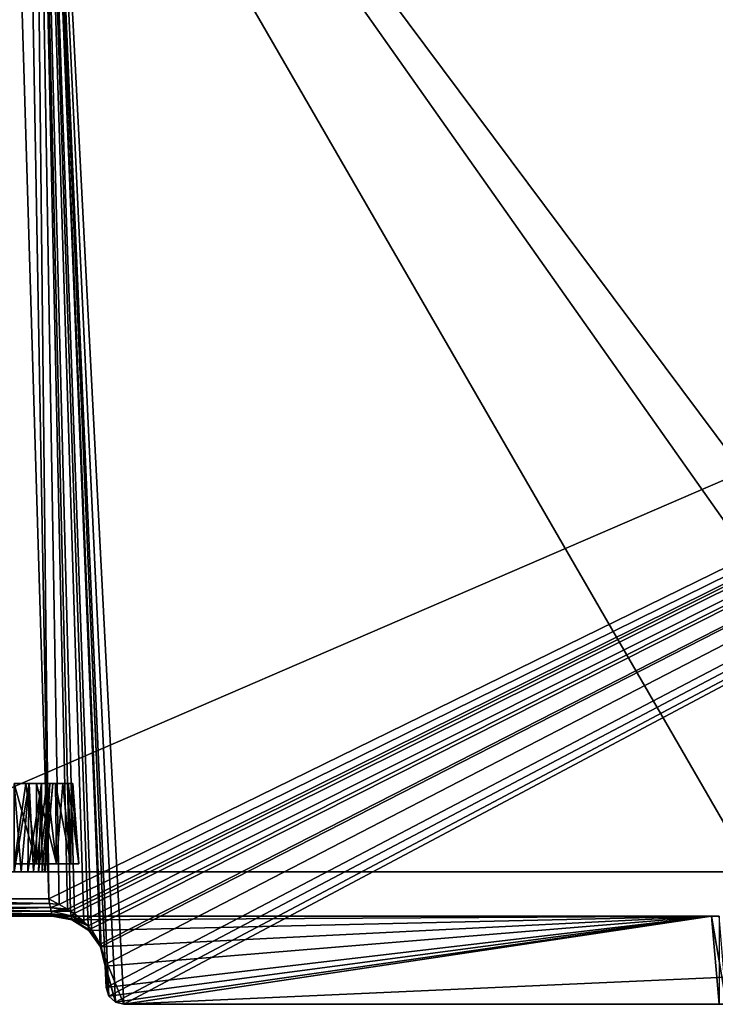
# Model space of a CAD drawing. Header units: millimetres. Extents: x -135 to 135, y -102 to 22.
# Tile 2 of 86: x -100 to -60, y -90 to -34. Entities that reach past the tile are written whole.
import ezdxf

# ---------------------------------------------------------------- set-up
doc = ezdxf.new("R2010")
doc.units = ezdxf.units.MM
doc.header["$LTSCALE"] = 65.185185
for name, color, linetype in [('1', 7, 'CONTINUOUS'), ('10', 7, 'CONTINUOUS'), ('119', 7, 'CONTINUOUS'), ('12', 7, 'CONTINUOUS'), ('120', 7, 'CONTINUOUS'), ('121', 7, 'CONTINUOUS'), ('122', 7, 'CONTINUOUS'), ('123', 7, 'CONTINUOUS'), ('124', 7, 'CONTINUOUS'), ('13', 7, 'CONTINUOUS'), ('136', 7, 'CONTINUOUS'), ('158', 7, 'CONTINUOUS'), ('16', 7, 'CONTINUOUS'), ('162', 7, 'CONTINUOUS'), ('163', 7, 'CONTINUOUS'), ('19', 7, 'CONTINUOUS'), ('21', 7, 'CONTINUOUS'), ('26', 7, 'CONTINUOUS'), ('3', 7, 'CONTINUOUS'), ('48', 7, 'CONTINUOUS'), ('49', 7, 'CONTINUOUS'), ('55', 7, 'CONTINUOUS'), ('56', 7, 'CONTINUOUS'), ('57', 7, 'CONTINUOUS'), ('58', 7, 'CONTINUOUS'), ('6', 7, 'CONTINUOUS'), ('9', 7, 'CONTINUOUS')]:
    doc.layers.add(name, color=color, linetype=linetype)

msp = doc.modelspace()

# ---------------------------------------------------------------- linework, layer by layer
at = {"layer": '1', "linetype": 'Continuous'}
for points in [[(-98.049, -84.035, -32.651), (-99.5, -2.5, -35.498), (-99.107, 12.5, -36.022), (-98.049, -84.035, -32.651)], [(99.107, 12.5, -36.022), (-98.049, -84.035, -32.651), (-99.107, 12.5, -36.022), (99.107, 12.5, -36.022)], [(-97.456, -84.345, -32.64), (-98.049, -84.035, -32.651), (99.107, 12.5, -36.022), (-97.456, -84.345, -32.64)], [(-96.987, -84.614, -32.631), (-97.456, -84.345, -32.64), (99.107, 12.5, -36.022), (-96.987, -84.614, -32.631)], [(-96.813, -84.725, -32.627), (-96.987, -84.614, -32.631), (99.107, 12.5, -36.022), (-96.813, -84.725, -32.627)], [(-96.603, -84.867, -32.622), (-96.813, -84.725, -32.627), (99.107, 12.5, -36.022), (-96.603, -84.867, -32.622)], [(-96.097, -85.273, -32.608), (-96.603, -84.867, -32.622), (99.107, 12.5, -36.022), (-96.097, -85.273, -32.608)], [(-95.808, -85.563, -32.598), (-96.097, -85.273, -32.608), (99.107, 12.5, -36.022), (-95.808, -85.563, -32.598)], [(-95.659, -85.735, -32.592), (-95.808, -85.563, -32.598), (99.107, 12.5, -36.022), (-95.659, -85.735, -32.592)], [(-95.131, -86.594, -32.562), (-95.659, -85.735, -32.592), (99.107, 12.5, -36.022), (-95.131, -86.594, -32.562)], [(-95.08, -86.719, -32.557), (-95.131, -86.594, -32.562), (99.107, 12.5, -36.022), (-95.08, -86.719, -32.557)], [(-94.856, -87.747, -32.522), (-95.08, -86.719, -32.557), (99.107, 12.5, -36.022), (-94.856, -87.747, -32.522)], [(-94.788, -89.052, -32.476), (-94.856, -87.747, -32.522), (99.107, 12.5, -36.022), (-94.788, -89.052, -32.476)], [(-94.637, -89.53, -32.459), (-94.788, -89.052, -32.476), (99.107, 12.5, -36.022), (-94.637, -89.53, -32.459)], [(-94.274, -89.875, -32.447), (-94.637, -89.53, -32.459), (99.107, 12.5, -36.022), (-94.274, -89.875, -32.447)], [(-93.789, -90, -32.443), (-94.274, -89.875, -32.447), (99.107, 12.5, -36.022), (-93.789, -90, -32.443)], [(60.669, -83.07, -32.685), (-93.789, -90, -32.443), (99.107, 12.5, -36.022), (60.669, -83.07, -32.685)], [(-100.5, -2.5, -35.498), (-99.5, -2.5, -35.498), (-111.154, -84.035, -32.651), (-100.5, -2.5, -35.498)], [(-111.154, -84.035, -32.651), (-99.5, -2.5, -35.498), (-98.049, -84.035, -32.651), (-111.154, -84.035, -32.651)], [(60.063, -90, -32.443), (-93.789, -90, -32.443), (60.669, -83.07, -32.685), (60.063, -90, -32.443)]]:
    msp.add_3dface(points, dxfattribs=at)
at = {"layer": '10', "linetype": 'Continuous'}
for points in [[(-60.063, -90, -31.38), (-93.789, -90, -31.38), (-60.063, -90, -31.871), (-60.063, -90, -31.38)], [(39.937, -90, 31.38), (-93.789, -90, 32.443), (-39.937, -90, 31.871), (39.937, -90, 31.38)], [(39.937, -90, 31.871), (-93.789, -90, 32.443), (39.937, -90, 31.38), (39.937, -90, 31.871)], [(-60.063, -90, 31.871), (-93.789, -90, 32.443), (-60.063, -90, 31.38), (-60.063, -90, 31.871)], [(41.875, -90, 31.871), (-93.789, -90, 32.443), (39.937, -90, 31.871), (41.875, -90, 31.871)], [(-60.063, -90, 31.38), (-93.789, -90, 32.443), (-93.789, -90, 31.38), (-60.063, -90, 31.38)], [(58.125, -90, 31.871), (-93.789, -90, 32.443), (41.875, -90, 31.871), (58.125, -90, 31.871)], [(60.063, -90, 31.871), (-93.789, -90, 32.443), (58.125, -90, 31.871), (60.063, -90, 31.871)], [(60.063, -90, 32.443), (-93.789, -90, 32.443), (60.063, -90, 31.871), (60.063, -90, 32.443)], [(-93.789, -90, -31.38), (-93.789, -90, -32.443), (-60.063, -90, -31.871), (-93.789, -90, -31.38)], [(-93.789, -90, -32.443), (60.063, -90, -32.443), (-60.063, -90, -31.871), (-93.789, -90, -32.443)], [(-39.937, -90, 31.871), (-93.789, -90, 32.443), (-41.875, -90, 31.871), (-39.937, -90, 31.871)], [(-58.125, -90, 31.871), (-93.789, -90, 32.443), (-60.063, -90, 31.871), (-58.125, -90, 31.871)], [(-41.875, -90, 31.871), (-93.789, -90, 32.443), (-58.125, -90, 31.871), (-41.875, -90, 31.871)]]:
    msp.add_3dface(points, dxfattribs=at)
at = {"layer": '119', "linetype": 'Continuous'}
for points in [[(-96.736, -85.213, -31.129), (-97.847, -85, -31.118), (-96.734, -85.214, -31.652), (-96.736, -85.213, -31.129)], [(-97.847, -85, -31.118), (-97.847, -85, -31.652), (-96.734, -85.214, -31.652), (-97.847, -85, -31.118)], [(-95.783, -85.823, -31.161), (-96.736, -85.213, -31.129), (-96.734, -85.214, -31.652), (-95.783, -85.823, -31.161)], [(-95.78, -85.826, -31.652), (-95.783, -85.823, -31.161), (-96.734, -85.214, -31.652), (-95.78, -85.826, -31.652)], [(-95.123, -86.743, -31.209), (-95.783, -85.823, -31.161), (-95.78, -85.826, -31.652), (-95.123, -86.743, -31.209)], [(-95.12, -86.749, -31.652), (-95.123, -86.743, -31.209), (-95.78, -85.826, -31.652), (-95.12, -86.749, -31.652)], [(-94.851, -87.843, -31.267), (-95.123, -86.743, -31.209), (-94.851, -87.843, -31.652), (-94.851, -87.843, -31.267)], [(-94.851, -87.843, -31.652), (-95.123, -86.743, -31.209), (-95.12, -86.749, -31.652), (-94.851, -87.843, -31.652)]]:
    msp.add_3dface(points, dxfattribs=at)
at = {"layer": '12', "linetype": 'Continuous'}
for points in [[(-111.154, -85, -31.652), (-97.847, -85, -31.652), (-111.154, -85, 31.652), (-111.154, -85, -31.652)], [(-111.154, -85, 31.652), (-97.847, -85, -31.118), (-97.847, -85, 31.118), (-111.154, -85, 31.652)], [(-97.847, -85, -31.652), (-97.847, -85, -31.118), (-111.154, -85, 31.652), (-97.847, -85, -31.652)], [(-97.847, -85, 31.652), (-111.154, -85, 31.652), (-97.847, -85, 31.118), (-97.847, -85, 31.652)], [(-97.847, -85, 31.118), (-97.847, -85, -31.118), (-60.5, -85, -31.118), (-97.847, -85, 31.118)], [(-60.5, -85, -20), (-97.847, -85, 31.118), (-60.5, -85, -31.118), (-60.5, -85, -20)], [(-60.5, -85, 20), (-97.847, -85, 31.118), (-60.5, -85, -20), (-60.5, -85, 20)], [(-60.5, -85, 31.118), (-97.847, -85, 31.118), (-60.5, -85, 20), (-60.5, -85, 31.118)], [(-60.075, -85, -17.042), (-60.5, -85, 20), (-60.5, -85, -20), (-60.075, -85, -17.042)], [(-60.075, -85, 17.042), (-60.5, -85, 20), (-60.075, -85, -17.042), (-60.075, -85, 17.042)]]:
    msp.add_3dface(points, dxfattribs=at)
at = {"layer": '120', "linetype": 'Continuous'}
for points in [[(-98.049, -84.035, -32.651), (-97.456, -84.345, -32.64), (-97.996, -84.287, -32.61), (-98.049, -84.035, -32.651)], [(-97.456, -84.345, -32.64), (-97.947, -84.52, -32.506), (-97.996, -84.287, -32.61), (-97.456, -84.345, -32.64)], [(-97.456, -84.345, -32.64), (-96.987, -84.614, -32.631), (-97.947, -84.52, -32.506), (-97.456, -84.345, -32.64)], [(-96.987, -84.614, -32.631), (-96.813, -84.725, -32.627), (-97.947, -84.52, -32.506), (-96.987, -84.614, -32.631)], [(-96.813, -84.725, -32.627), (-97.906, -84.72, -32.346), (-97.947, -84.52, -32.506), (-96.813, -84.725, -32.627)], [(-97.874, -84.872, -32.141), (-97.906, -84.72, -32.346), (-96.771, -84.984, -32.364), (-97.874, -84.872, -32.141)], [(-97.906, -84.72, -32.346), (-96.813, -84.725, -32.627), (-96.771, -84.984, -32.364), (-97.906, -84.72, -32.346)], [(-96.813, -84.725, -32.627), (-96.603, -84.867, -32.622), (-96.771, -84.984, -32.364), (-96.813, -84.725, -32.627)], [(-97.854, -84.968, -31.905), (-97.874, -84.872, -32.141), (-96.744, -85.155, -32.027), (-97.854, -84.968, -31.905)], [(-96.744, -85.155, -32.027), (-97.874, -84.872, -32.141), (-96.771, -84.984, -32.364), (-96.744, -85.155, -32.027)], [(-96.734, -85.214, -31.652), (-97.854, -84.968, -31.905), (-96.744, -85.155, -32.027), (-96.734, -85.214, -31.652)], [(-97.847, -85, -31.652), (-97.854, -84.968, -31.905), (-96.734, -85.214, -31.652), (-97.847, -85, -31.652)], [(-96.603, -84.867, -32.622), (-96.097, -85.273, -32.608), (-96.771, -84.984, -32.364), (-96.603, -84.867, -32.622)], [(-96.097, -85.273, -32.608), (-95.808, -85.563, -32.598), (-96.771, -84.984, -32.364), (-96.097, -85.273, -32.608)], [(-95.808, -85.563, -32.598), (-96.744, -85.155, -32.027), (-96.771, -84.984, -32.364), (-95.808, -85.563, -32.598)], [(-95.78, -85.826, -31.652), (-96.734, -85.214, -31.652), (-96.744, -85.155, -32.027), (-95.78, -85.826, -31.652)], [(-95.78, -85.826, -31.652), (-96.744, -85.155, -32.027), (-95.787, -85.757, -32.149), (-95.78, -85.826, -31.652)], [(-96.744, -85.155, -32.027), (-95.808, -85.563, -32.598), (-95.787, -85.757, -32.149), (-96.744, -85.155, -32.027)], [(-95.808, -85.563, -32.598), (-95.659, -85.735, -32.592), (-95.787, -85.757, -32.149), (-95.808, -85.563, -32.598)], [(-95.659, -85.735, -32.592), (-95.131, -86.594, -32.562), (-95.787, -85.757, -32.149), (-95.659, -85.735, -32.592)], [(-95.12, -86.749, -31.652), (-95.78, -85.826, -31.652), (-95.787, -85.757, -32.149), (-95.12, -86.749, -31.652)], [(-95.12, -86.749, -31.652), (-95.787, -85.757, -32.149), (-95.123, -86.708, -32.121), (-95.12, -86.749, -31.652)], [(-95.787, -85.757, -32.149), (-95.131, -86.594, -32.562), (-95.123, -86.708, -32.121), (-95.787, -85.757, -32.149)], [(-95.131, -86.594, -32.562), (-95.08, -86.719, -32.557), (-95.123, -86.708, -32.121), (-95.131, -86.594, -32.562)], [(-94.851, -87.843, -31.652), (-95.12, -86.749, -31.652), (-95.123, -86.708, -32.121), (-94.851, -87.843, -31.652)], [(-94.852, -87.819, -32.088), (-94.851, -87.843, -31.652), (-95.123, -86.708, -32.121), (-94.852, -87.819, -32.088)], [(-94.856, -87.747, -32.522), (-94.852, -87.819, -32.088), (-95.123, -86.708, -32.121), (-94.856, -87.747, -32.522)], [(-95.08, -86.719, -32.557), (-94.856, -87.747, -32.522), (-95.123, -86.708, -32.121), (-95.08, -86.719, -32.557)]]:
    msp.add_3dface(points, dxfattribs=at)
at = {"layer": '121', "linetype": 'Continuous'}
for points in [[(-97.455, -84.346, 32.64), (-98.049, -84.035, 32.651), (-97.996, -84.287, 32.61), (-97.455, -84.346, 32.64)], [(-97.455, -84.346, 32.64), (-97.996, -84.287, 32.61), (-97.947, -84.52, 32.506), (-97.455, -84.346, 32.64)], [(-96.978, -84.62, 32.631), (-97.455, -84.346, 32.64), (-97.947, -84.52, 32.506), (-96.978, -84.62, 32.631)], [(-96.978, -84.62, 32.631), (-97.947, -84.52, 32.506), (-97.906, -84.72, 32.346), (-96.978, -84.62, 32.631)], [(-96.813, -84.725, 32.627), (-96.978, -84.62, 32.631), (-97.906, -84.72, 32.346), (-96.813, -84.725, 32.627)], [(-96.813, -84.725, 32.627), (-97.906, -84.72, 32.346), (-96.771, -84.984, 32.364), (-96.813, -84.725, 32.627)], [(-97.906, -84.72, 32.346), (-97.874, -84.872, 32.141), (-96.771, -84.984, 32.364), (-97.906, -84.72, 32.346)], [(-96.584, -84.881, 32.622), (-96.813, -84.725, 32.627), (-96.771, -84.984, 32.364), (-96.584, -84.881, 32.622)], [(-97.874, -84.872, 32.141), (-97.854, -84.968, 31.905), (-96.744, -85.155, 32.027), (-97.874, -84.872, 32.141)], [(-96.771, -84.984, 32.364), (-97.874, -84.872, 32.141), (-96.744, -85.155, 32.027), (-96.771, -84.984, 32.364)], [(-97.854, -84.968, 31.905), (-97.847, -85, 31.652), (-96.744, -85.155, 32.027), (-97.854, -84.968, 31.905)], [(-96.744, -85.155, 32.027), (-97.847, -85, 31.652), (-96.734, -85.214, 31.652), (-96.744, -85.155, 32.027)], [(-96.055, -85.312, 32.607), (-96.584, -84.881, 32.622), (-96.771, -84.984, 32.364), (-96.055, -85.312, 32.607)], [(-96.055, -85.312, 32.607), (-96.771, -84.984, 32.364), (-96.744, -85.155, 32.027), (-96.055, -85.312, 32.607)], [(-95.807, -85.563, 32.598), (-96.744, -85.155, 32.027), (-95.787, -85.757, 32.149), (-95.807, -85.563, 32.598)], [(-95.807, -85.563, 32.598), (-96.055, -85.312, 32.607), (-96.744, -85.155, 32.027), (-95.807, -85.563, 32.598)], [(-96.744, -85.155, 32.027), (-96.734, -85.214, 31.652), (-95.787, -85.757, 32.149), (-96.744, -85.155, 32.027)], [(-96.734, -85.214, 31.652), (-95.78, -85.826, 31.652), (-95.787, -85.757, 32.149), (-96.734, -85.214, 31.652)], [(-95.629, -85.772, 32.591), (-95.807, -85.563, 32.598), (-95.787, -85.757, 32.149), (-95.629, -85.772, 32.591)], [(-95.78, -85.826, 31.652), (-95.123, -86.708, 32.121), (-95.787, -85.757, 32.149), (-95.78, -85.826, 31.652)], [(-95.131, -86.594, 32.562), (-95.629, -85.772, 32.591), (-95.787, -85.757, 32.149), (-95.131, -86.594, 32.562)], [(-95.123, -86.708, 32.121), (-95.131, -86.594, 32.562), (-95.787, -85.757, 32.149), (-95.123, -86.708, 32.121)], [(-95.12, -86.749, 31.652), (-95.123, -86.708, 32.121), (-95.78, -85.826, 31.652), (-95.12, -86.749, 31.652)], [(-95.072, -86.74, 32.557), (-95.131, -86.594, 32.562), (-95.123, -86.708, 32.121), (-95.072, -86.74, 32.557)], [(-95.12, -86.749, 31.652), (-94.852, -87.819, 32.088), (-95.123, -86.708, 32.121), (-95.12, -86.749, 31.652)], [(-94.856, -87.747, 32.522), (-95.072, -86.74, 32.557), (-95.123, -86.708, 32.121), (-94.856, -87.747, 32.522)], [(-94.852, -87.819, 32.088), (-94.856, -87.747, 32.522), (-95.123, -86.708, 32.121), (-94.852, -87.819, 32.088)], [(-94.851, -87.843, 31.652), (-94.852, -87.819, 32.088), (-95.12, -86.749, 31.652), (-94.851, -87.843, 31.652)]]:
    msp.add_3dface(points, dxfattribs=at)
at = {"layer": '122', "linetype": 'Continuous'}
for points in [[(-97.847, -85, 31.652), (-96.736, -85.213, 31.129), (-96.734, -85.214, 31.652), (-97.847, -85, 31.652)], [(-97.847, -85, 31.652), (-97.847, -85, 31.118), (-96.736, -85.213, 31.129), (-97.847, -85, 31.652)], [(-96.736, -85.213, 31.129), (-95.783, -85.823, 31.161), (-96.734, -85.214, 31.652), (-96.736, -85.213, 31.129)], [(-96.734, -85.214, 31.652), (-95.783, -85.823, 31.161), (-95.78, -85.826, 31.652), (-96.734, -85.214, 31.652)], [(-95.783, -85.823, 31.161), (-95.123, -86.743, 31.209), (-95.78, -85.826, 31.652), (-95.783, -85.823, 31.161)], [(-95.123, -86.743, 31.209), (-95.12, -86.749, 31.652), (-95.78, -85.826, 31.652), (-95.123, -86.743, 31.209)], [(-95.123, -86.743, 31.209), (-94.851, -87.843, 31.267), (-95.12, -86.749, 31.652), (-95.123, -86.743, 31.209)], [(-94.851, -87.843, 31.267), (-94.851, -87.843, 31.652), (-95.12, -86.749, 31.652), (-94.851, -87.843, 31.267)]]:
    msp.add_3dface(points, dxfattribs=at)
at = {"layer": '123', "linetype": 'Continuous'}
for points in [[(-94.788, -89.052, 32.476), (-94.788, -89.052, 31.33), (-94.637, -89.53, 31.355), (-94.788, -89.052, 32.476)], [(-94.637, -89.53, 32.459), (-94.788, -89.052, 32.476), (-94.637, -89.53, 31.355), (-94.637, -89.53, 32.459)], [(-94.274, -89.875, 32.447), (-94.637, -89.53, 32.459), (-94.637, -89.53, 31.355), (-94.274, -89.875, 32.447)], [(-94.274, -89.875, 32.447), (-94.637, -89.53, 31.355), (-94.273, -89.875, 31.373), (-94.274, -89.875, 32.447)], [(-93.789, -90, 32.443), (-94.274, -89.875, 32.447), (-93.789, -90, 31.38), (-93.789, -90, 32.443)], [(-93.789, -90, 31.38), (-94.274, -89.875, 32.447), (-94.273, -89.875, 31.373), (-93.789, -90, 31.38)]]:
    msp.add_3dface(points, dxfattribs=at)
at = {"layer": '124', "linetype": 'Continuous'}
for points in [[(-94.788, -89.052, -32.476), (-94.637, -89.53, -32.459), (-94.788, -89.052, -31.33), (-94.788, -89.052, -32.476)], [(-94.788, -89.052, -31.33), (-94.637, -89.53, -32.459), (-94.637, -89.53, -31.355), (-94.788, -89.052, -31.33)], [(-94.637, -89.53, -32.459), (-94.274, -89.875, -32.447), (-94.637, -89.53, -31.355), (-94.637, -89.53, -32.459)], [(-94.274, -89.875, -32.447), (-94.273, -89.875, -31.373), (-94.637, -89.53, -31.355), (-94.274, -89.875, -32.447)], [(-94.274, -89.875, -32.447), (-93.789, -90, -32.443), (-94.273, -89.875, -31.373), (-94.274, -89.875, -32.447)], [(-93.789, -90, -32.443), (-93.789, -90, -31.38), (-94.273, -89.875, -31.373), (-93.789, -90, -32.443)]]:
    msp.add_3dface(points, dxfattribs=at)
at = {"layer": '13', "linetype": 'Continuous'}
for points in [[(-58.209, -82.5, -30.203), (-111.205, -82.5, -30.203), (-58.209, -82.5, -20), (-58.209, -82.5, -30.203)], [(-111.205, -82.5, -30.203), (-58.209, -82.5, 30.203), (-58.209, -82.5, 20), (-111.205, -82.5, -30.203)], [(-58.209, -82.5, 30.203), (-111.205, -82.5, -30.203), (-96.356, -82.5, -2.104), (-58.209, -82.5, 30.203)], [(-111.205, -82.5, -30.203), (-58.209, -82.5, 20), (-58.209, -82.5, -20), (-111.205, -82.5, -30.203)], [(-111.205, -82.5, -30.203), (-100, -82.5, -4.208), (-98.561, -82.5, -3.955), (-111.205, -82.5, -30.203)], [(-96.356, -82.5, -2.104), (-111.205, -82.5, -30.203), (-97.295, -82.5, -3.224), (-96.356, -82.5, -2.104)], [(-97.295, -82.5, -3.224), (-111.205, -82.5, -30.203), (-98.561, -82.5, -3.955), (-97.295, -82.5, -3.224)], [(-111.205, -82.5, 30.203), (-58.209, -82.5, 30.203), (-102.705, -82.5, 3.224), (-111.205, -82.5, 30.203)], [(-102.705, -82.5, 3.224), (-58.209, -82.5, 30.203), (-101.439, -82.5, 3.955), (-102.705, -82.5, 3.224)], [(-101.439, -82.5, 3.955), (-58.209, -82.5, 30.203), (-100, -82.5, 4.208), (-101.439, -82.5, 3.955)], [(-100, -82.5, 4.208), (-58.209, -82.5, 30.203), (-98.561, -82.5, 3.955), (-100, -82.5, 4.208)], [(-98.561, -82.5, 3.955), (-58.209, -82.5, 30.203), (-97.295, -82.5, 3.224), (-98.561, -82.5, 3.955)], [(-97.295, -82.5, 3.224), (-58.209, -82.5, 30.203), (-96.356, -82.5, 2.104), (-97.295, -82.5, 3.224)], [(-96.356, -82.5, 2.104), (-58.209, -82.5, 30.203), (-95.856, -82.5, 0.731), (-96.356, -82.5, 2.104)], [(-95.856, -82.5, -0.731), (-58.209, -82.5, 30.203), (-96.356, -82.5, -2.104), (-95.856, -82.5, -0.731)], [(-95.856, -82.5, 0.731), (-58.209, -82.5, 30.203), (-95.856, -82.5, -0.731), (-95.856, -82.5, 0.731)]]:
    msp.add_3dface(points, dxfattribs=at)
at = {"layer": '136', "linetype": 'Continuous'}
for points in [[(-99.163, -77.5, -2.021), (-100, -77.5, -3.313), (-100, -77.5, -2.187), (-99.163, -77.5, -2.021)], [(-99.354, -77.5, -3.249), (-100, -77.5, -3.313), (-99.163, -77.5, -2.021), (-99.354, -77.5, -3.249)], [(-100, -77.5, 2.187), (-99.354, -77.5, 3.249), (-99.163, -77.5, 2.021), (-100, -77.5, 2.187)], [(-100, -77.5, 3.313), (-99.354, -77.5, 3.249), (-100, -77.5, 2.187), (-100, -77.5, 3.313)], [(-98.732, -77.5, -3.06), (-99.354, -77.5, -3.249), (-99.163, -77.5, -2.021), (-98.732, -77.5, -3.06)], [(-99.354, -77.5, 3.249), (-98.732, -77.5, 3.06), (-99.163, -77.5, 2.021), (-99.354, -77.5, 3.249)], [(-98.453, -77.5, -1.547), (-98.732, -77.5, -3.06), (-99.163, -77.5, -2.021), (-98.453, -77.5, -1.547)], [(-99.163, -77.5, 2.021), (-98.732, -77.5, 3.06), (-98.453, -77.5, 1.547), (-99.163, -77.5, 2.021)], [(-98.16, -77.5, -2.754), (-98.732, -77.5, -3.06), (-98.453, -77.5, -1.547), (-98.16, -77.5, -2.754)], [(-98.732, -77.5, 3.06), (-98.16, -77.5, 2.754), (-98.453, -77.5, 1.547), (-98.732, -77.5, 3.06)], [(-97.979, -77.5, -0.837), (-98.16, -77.5, -2.754), (-98.453, -77.5, -1.547), (-97.979, -77.5, -0.837)], [(-98.453, -77.5, 1.547), (-98.16, -77.5, 2.754), (-97.979, -77.5, 0.837), (-98.453, -77.5, 1.547)], [(-97.813, -77.5), (-98.16, -77.5, -2.754), (-97.979, -77.5, -0.837), (-97.813, -77.5)], [(-97.658, -77.5, -2.342), (-98.16, -77.5, -2.754), (-97.813, -77.5), (-97.658, -77.5, -2.342)], [(-98.16, -77.5, 2.754), (-97.658, -77.5, 2.342), (-97.979, -77.5, 0.837), (-98.16, -77.5, 2.754)], [(-97.658, -77.5, 2.342), (-97.813, -77.5), (-97.979, -77.5, 0.837), (-97.658, -77.5, 2.342)], [(-97.658, -77.5, 2.342), (-97.658, -77.5, -2.342), (-97.813, -77.5), (-97.658, -77.5, 2.342)], [(-97.246, -77.5, 1.84), (-97.658, -77.5, -2.342), (-97.658, -77.5, 2.342), (-97.246, -77.5, 1.84)], [(-97.246, -77.5, -1.84), (-97.658, -77.5, -2.342), (-97.246, -77.5, 1.84), (-97.246, -77.5, -1.84)], [(-96.94, -77.5, 1.268), (-97.246, -77.5, -1.84), (-97.246, -77.5, 1.84), (-96.94, -77.5, 1.268)], [(-96.94, -77.5, -1.268), (-97.246, -77.5, -1.84), (-96.94, -77.5, 1.268), (-96.94, -77.5, -1.268)], [(-96.751, -77.5, 0.646), (-96.94, -77.5, -1.268), (-96.94, -77.5, 1.268), (-96.751, -77.5, 0.646)], [(-96.751, -77.5, -0.646), (-96.94, -77.5, -1.268), (-96.751, -77.5, 0.646), (-96.751, -77.5, -0.646)], [(-96.687, -77.5), (-96.751, -77.5, -0.646), (-96.751, -77.5, 0.646), (-96.687, -77.5)]]:
    msp.add_3dface(points, dxfattribs=at)
at = {"layer": '158', "linetype": 'Continuous'}
for points in [[(-100, -77.5, 3.313), (-100, -82.044, 3.71), (-98.732, -82.044, 3.487), (-100, -77.5, 3.313)], [(-100, -82.044, -3.71), (-99.354, -77.5, -3.249), (-98.732, -82.044, -3.487), (-100, -82.044, -3.71)], [(-100, -77.5, -3.313), (-99.354, -77.5, -3.249), (-100, -82.044, -3.71), (-100, -77.5, -3.313)], [(-99.354, -77.5, 3.249), (-100, -77.5, 3.313), (-98.732, -82.044, 3.487), (-99.354, -77.5, 3.249)], [(-99.354, -77.5, -3.249), (-98.732, -77.5, -3.06), (-98.732, -82.044, -3.487), (-99.354, -77.5, -3.249)], [(-98.732, -77.5, 3.06), (-99.354, -77.5, 3.249), (-98.732, -82.044, 3.487), (-98.732, -77.5, 3.06)], [(-98.732, -82.044, -3.487), (-98.16, -77.5, -2.754), (-97.616, -82.044, -2.842), (-98.732, -82.044, -3.487)], [(-98.732, -77.5, -3.06), (-98.16, -77.5, -2.754), (-98.732, -82.044, -3.487), (-98.732, -77.5, -3.06)], [(-97.616, -82.044, 2.842), (-98.732, -77.5, 3.06), (-98.732, -82.044, 3.487), (-97.616, -82.044, 2.842)], [(-98.16, -77.5, 2.754), (-98.732, -77.5, 3.06), (-97.616, -82.044, 2.842), (-98.16, -77.5, 2.754)], [(-98.16, -77.5, -2.754), (-97.658, -77.5, -2.342), (-97.616, -82.044, -2.842), (-98.16, -77.5, -2.754)], [(-97.658, -77.5, 2.342), (-98.16, -77.5, 2.754), (-97.616, -82.044, 2.842), (-97.658, -77.5, 2.342)], [(-97.658, -77.5, -2.342), (-97.246, -77.5, -1.84), (-97.616, -82.044, -2.842), (-97.658, -77.5, -2.342)], [(-96.787, -82.044, 1.855), (-97.658, -77.5, 2.342), (-97.616, -82.044, 2.842), (-96.787, -82.044, 1.855)], [(-97.246, -77.5, 1.84), (-97.658, -77.5, 2.342), (-96.787, -82.044, 1.855), (-97.246, -77.5, 1.84)], [(-97.616, -82.044, -2.842), (-97.246, -77.5, -1.84), (-96.787, -82.044, -1.855), (-97.616, -82.044, -2.842)], [(-97.246, -77.5, -1.84), (-96.94, -77.5, -1.268), (-96.787, -82.044, -1.855), (-97.246, -77.5, -1.84)], [(-96.94, -77.5, 1.268), (-97.246, -77.5, 1.84), (-96.787, -82.044, 1.855), (-96.94, -77.5, 1.268)], [(-96.94, -77.5, -1.268), (-96.751, -77.5, -0.646), (-96.787, -82.044, -1.855), (-96.94, -77.5, -1.268)], [(-96.346, -82.044, 0.644), (-96.94, -77.5, 1.268), (-96.787, -82.044, 1.855), (-96.346, -82.044, 0.644)], [(-96.751, -77.5, 0.646), (-96.94, -77.5, 1.268), (-96.346, -82.044, 0.644), (-96.751, -77.5, 0.646)], [(-96.787, -82.044, -1.855), (-96.751, -77.5, -0.646), (-96.346, -82.044, -0.644), (-96.787, -82.044, -1.855)], [(-96.751, -77.5, -0.646), (-96.687, -77.5), (-96.346, -82.044, -0.644), (-96.751, -77.5, -0.646)], [(-96.687, -77.5), (-96.751, -77.5, 0.646), (-96.346, -82.044, 0.644), (-96.687, -77.5)], [(-96.346, -82.044, -0.644), (-96.687, -77.5), (-96.346, -82.044, 0.644), (-96.346, -82.044, -0.644)]]:
    msp.add_3dface(points, dxfattribs=at)
at = {"layer": '16', "linetype": 'Continuous'}
for points in [[(-59.655, -90, -17.165), (-60.5, -85, -20), (-60.063, -90, -20), (-59.655, -90, -17.165)], [(-60.075, -85, -17.042), (-60.5, -85, -20), (-59.655, -90, -17.165), (-60.075, -85, -17.042)]]:
    msp.add_3dface(points, dxfattribs=at)
at = {"layer": '162', "linetype": 'Continuous'}
for points in [[(-99.611, -82.5, -1.706), (-100, -77.5, -2.187), (-100, -82.5, -1.75), (-99.611, -82.5, -1.706)], [(-99.163, -77.5, -2.021), (-100, -77.5, -2.187), (-99.611, -82.5, -1.706), (-99.163, -77.5, -2.021)], [(-99.241, -82.5, -1.577), (-99.163, -77.5, -2.021), (-99.611, -82.5, -1.706), (-99.241, -82.5, -1.577)], [(-98.909, -82.5, -1.368), (-99.163, -77.5, -2.021), (-99.241, -82.5, -1.577), (-98.909, -82.5, -1.368)], [(-98.453, -77.5, -1.547), (-99.163, -77.5, -2.021), (-98.909, -82.5, -1.368), (-98.453, -77.5, -1.547)], [(-98.632, -82.5, -1.091), (-98.453, -77.5, -1.547), (-98.909, -82.5, -1.368), (-98.632, -82.5, -1.091)], [(-98.423, -82.5, -0.759), (-98.453, -77.5, -1.547), (-98.632, -82.5, -1.091), (-98.423, -82.5, -0.759)], [(-97.979, -77.5, -0.837), (-98.453, -77.5, -1.547), (-98.423, -82.5, -0.759), (-97.979, -77.5, -0.837)], [(-98.294, -82.5, -0.389), (-97.979, -77.5, -0.837), (-98.423, -82.5, -0.759), (-98.294, -82.5, -0.389)], [(-98.25, -82.5), (-97.979, -77.5, -0.837), (-98.294, -82.5, -0.389), (-98.25, -82.5)], [(-97.813, -77.5), (-97.979, -77.5, -0.837), (-98.25, -82.5), (-97.813, -77.5)]]:
    msp.add_3dface(points, dxfattribs=at)
at = {"layer": '163', "linetype": 'Continuous'}
for points in [[(-100, -82.5, 1.75), (-99.163, -77.5, 2.021), (-99.611, -82.5, 1.706), (-100, -82.5, 1.75)], [(-100, -77.5, 2.187), (-99.163, -77.5, 2.021), (-100, -82.5, 1.75), (-100, -77.5, 2.187)], [(-99.611, -82.5, 1.706), (-99.163, -77.5, 2.021), (-99.241, -82.5, 1.577), (-99.611, -82.5, 1.706)], [(-99.163, -77.5, 2.021), (-98.453, -77.5, 1.547), (-99.241, -82.5, 1.577), (-99.163, -77.5, 2.021)], [(-99.241, -82.5, 1.577), (-98.453, -77.5, 1.547), (-98.909, -82.5, 1.368), (-99.241, -82.5, 1.577)], [(-98.909, -82.5, 1.368), (-98.453, -77.5, 1.547), (-98.632, -82.5, 1.091), (-98.909, -82.5, 1.368)], [(-98.453, -77.5, 1.547), (-97.979, -77.5, 0.837), (-98.632, -82.5, 1.091), (-98.453, -77.5, 1.547)], [(-98.632, -82.5, 1.091), (-97.979, -77.5, 0.837), (-98.423, -82.5, 0.759), (-98.632, -82.5, 1.091)], [(-98.423, -82.5, 0.759), (-97.979, -77.5, 0.837), (-98.294, -82.5, 0.389), (-98.423, -82.5, 0.759)], [(-97.813, -77.5), (-98.25, -82.5), (-98.294, -82.5, 0.389), (-97.813, -77.5)], [(-97.979, -77.5, 0.837), (-97.813, -77.5), (-98.294, -82.5, 0.389), (-97.979, -77.5, 0.837)]]:
    msp.add_3dface(points, dxfattribs=at)
at = {"layer": '19', "linetype": 'Continuous'}
msp.add_3dface([(-60.5, -85, 20), (-60.075, -85, 17.042), (-60.063, -90, 20), (-60.5, -85, 20)], dxfattribs=at)
at = {"layer": '21', "linetype": 'Continuous'}
for points in [[(-60.063, -90, 31.38), (-60.5, -85, 20), (-60.063, -90, 20), (-60.063, -90, 31.38)], [(-60.063, -90, 31.38), (-60.5, -85, 31.118), (-60.5, -85, 20), (-60.063, -90, 31.38)]]:
    msp.add_3dface(points, dxfattribs=at)
at = {"layer": '26', "linetype": 'Continuous'}
for points in [[(-60.5, -85, -31.118), (-60.063, -90, -31.38), (-60.063, -90, -20), (-60.5, -85, -31.118)], [(-60.5, -85, -20), (-60.5, -85, -31.118), (-60.063, -90, -20), (-60.5, -85, -20)]]:
    msp.add_3dface(points, dxfattribs=at)
at = {"layer": '3', "linetype": 'Continuous'}
for points in [[(-99.107, 12.5, 36.022), (-99.5, -2.5, 35.498), (-98.049, -84.035, 32.651), (-99.107, 12.5, 36.022)], [(99.107, 12.5, 36.022), (-99.107, 12.5, 36.022), (87.797, -75.07, 32.964), (99.107, 12.5, 36.022)], [(-95.072, -86.74, 32.557), (-99.107, 12.5, 36.022), (-95.131, -86.594, 32.562), (-95.072, -86.74, 32.557)], [(-95.131, -86.594, 32.562), (-99.107, 12.5, 36.022), (-95.629, -85.772, 32.591), (-95.131, -86.594, 32.562)], [(-95.629, -85.772, 32.591), (-99.107, 12.5, 36.022), (-95.807, -85.563, 32.598), (-95.629, -85.772, 32.591)], [(-95.807, -85.563, 32.598), (-99.107, 12.5, 36.022), (-96.055, -85.312, 32.607), (-95.807, -85.563, 32.598)], [(-96.055, -85.312, 32.607), (-99.107, 12.5, 36.022), (-96.584, -84.881, 32.622), (-96.055, -85.312, 32.607)], [(-96.584, -84.881, 32.622), (-99.107, 12.5, 36.022), (-96.813, -84.725, 32.627), (-96.584, -84.881, 32.622)], [(-96.813, -84.725, 32.627), (-99.107, 12.5, 36.022), (-96.978, -84.62, 32.631), (-96.813, -84.725, 32.627)], [(-96.978, -84.62, 32.631), (-99.107, 12.5, 36.022), (-97.455, -84.346, 32.64), (-96.978, -84.62, 32.631)], [(-97.455, -84.346, 32.64), (-99.107, 12.5, 36.022), (-98.049, -84.035, 32.651), (-97.455, -84.346, 32.64)], [(87.797, -75.07, 32.964), (-99.107, 12.5, 36.022), (86.594, -75.255, 32.958), (87.797, -75.07, 32.964)], [(86.594, -75.255, 32.958), (-99.107, 12.5, 36.022), (85.502, -75.794, 32.939), (86.594, -75.255, 32.958)], [(85.502, -75.794, 32.939), (-99.107, 12.5, 36.022), (84.622, -76.637, 32.91), (85.502, -75.794, 32.939)], [(84.622, -76.637, 32.91), (-99.107, 12.5, 36.022), (84.039, -77.702, 32.872), (84.622, -76.637, 32.91)], [(84.039, -77.702, 32.872), (-99.107, 12.5, 36.022), (82.803, -81.096, 32.754), (84.039, -77.702, 32.872)], [(82.803, -81.096, 32.754), (-99.107, 12.5, 36.022), (82.365, -81.895, 32.726), (82.803, -81.096, 32.754)], [(82.365, -81.895, 32.726), (-99.107, 12.5, 36.022), (81.706, -82.527, 32.704), (82.365, -81.895, 32.726)], [(81.706, -82.527, 32.704), (-99.107, 12.5, 36.022), (80.886, -82.931, 32.69), (81.706, -82.527, 32.704)], [(80.886, -82.931, 32.69), (-99.107, 12.5, 36.022), (79.984, -83.07, 32.685), (80.886, -82.931, 32.69)], [(79.984, -83.07, 32.685), (-99.107, 12.5, 36.022), (60.669, -83.07, 32.685), (79.984, -83.07, 32.685)], [(60.669, -83.07, 32.685), (-99.107, 12.5, 36.022), (60.063, -90, 32.443), (60.669, -83.07, 32.685)], [(60.063, -90, 32.443), (-99.107, 12.5, 36.022), (-93.789, -90, 32.443), (60.063, -90, 32.443)], [(-93.789, -90, 32.443), (-99.107, 12.5, 36.022), (-94.274, -89.875, 32.447), (-93.789, -90, 32.443)], [(-94.274, -89.875, 32.447), (-99.107, 12.5, 36.022), (-94.637, -89.53, 32.459), (-94.274, -89.875, 32.447)], [(-94.637, -89.53, 32.459), (-99.107, 12.5, 36.022), (-94.788, -89.052, 32.476), (-94.637, -89.53, 32.459)], [(-94.788, -89.052, 32.476), (-99.107, 12.5, 36.022), (-94.856, -87.747, 32.522), (-94.788, -89.052, 32.476)], [(-94.856, -87.747, 32.522), (-99.107, 12.5, 36.022), (-95.072, -86.74, 32.557), (-94.856, -87.747, 32.522)], [(-111.154, -84.035, 32.651), (-98.049, -84.035, 32.651), (-100.5, -2.5, 35.498), (-111.154, -84.035, 32.651)], [(-98.049, -84.035, 32.651), (-99.5, -2.5, 35.498), (-100.5, -2.5, 35.498), (-98.049, -84.035, 32.651)]]:
    msp.add_3dface(points, dxfattribs=at)
at = {"layer": '48', "linetype": 'Continuous'}
for points in [[(-60.5, -85, -31.118), (-97.847, -85, -31.118), (-96.736, -85.213, -31.129), (-60.5, -85, -31.118)], [(-95.783, -85.823, -31.161), (-60.5, -85, -31.118), (-96.736, -85.213, -31.129), (-95.783, -85.823, -31.161)], [(-95.123, -86.743, -31.209), (-60.5, -85, -31.118), (-95.783, -85.823, -31.161), (-95.123, -86.743, -31.209)], [(-93.789, -90, -31.38), (-60.5, -85, -31.118), (-95.123, -86.743, -31.209), (-93.789, -90, -31.38)], [(-93.789, -90, -31.38), (-60.063, -90, -31.38), (-60.5, -85, -31.118), (-93.789, -90, -31.38)], [(-93.789, -90, -31.38), (-95.123, -86.743, -31.209), (-94.273, -89.875, -31.373), (-93.789, -90, -31.38)], [(-95.123, -86.743, -31.209), (-94.851, -87.843, -31.267), (-94.273, -89.875, -31.373), (-95.123, -86.743, -31.209)], [(-94.273, -89.875, -31.373), (-94.851, -87.843, -31.267), (-94.637, -89.53, -31.355), (-94.273, -89.875, -31.373)], [(-94.851, -87.843, -31.267), (-94.788, -89.052, -31.33), (-94.637, -89.53, -31.355), (-94.851, -87.843, -31.267)]]:
    msp.add_3dface(points, dxfattribs=at)
at = {"layer": '49', "linetype": 'Continuous'}
for points in [[(-94.856, -87.747, -32.522), (-94.788, -89.052, -32.476), (-94.852, -87.819, -32.088), (-94.856, -87.747, -32.522)], [(-94.852, -87.819, -32.088), (-94.788, -89.052, -32.476), (-94.851, -87.843, -31.652), (-94.852, -87.819, -32.088)], [(-94.788, -89.052, -32.476), (-94.788, -89.052, -31.33), (-94.851, -87.843, -31.267), (-94.788, -89.052, -32.476)], [(-94.788, -89.052, -32.476), (-94.851, -87.843, -31.267), (-94.851, -87.843, -31.652), (-94.788, -89.052, -32.476)]]:
    msp.add_3dface(points, dxfattribs=at)
at = {"layer": '55', "linetype": 'Continuous'}
for points in [[(-97.847, -85, 31.118), (-60.5, -85, 31.118), (-96.736, -85.213, 31.129), (-97.847, -85, 31.118)], [(-96.736, -85.213, 31.129), (-60.5, -85, 31.118), (-95.783, -85.823, 31.161), (-96.736, -85.213, 31.129)], [(-95.783, -85.823, 31.161), (-60.5, -85, 31.118), (-95.123, -86.743, 31.209), (-95.783, -85.823, 31.161)], [(-95.123, -86.743, 31.209), (-60.5, -85, 31.118), (-94.851, -87.843, 31.267), (-95.123, -86.743, 31.209)], [(-94.851, -87.843, 31.267), (-60.5, -85, 31.118), (-94.788, -89.052, 31.33), (-94.851, -87.843, 31.267)], [(-94.788, -89.052, 31.33), (-60.5, -85, 31.118), (-94.637, -89.53, 31.355), (-94.788, -89.052, 31.33)], [(-94.637, -89.53, 31.355), (-60.5, -85, 31.118), (-94.273, -89.875, 31.373), (-94.637, -89.53, 31.355)], [(-60.5, -85, 31.118), (-93.789, -90, 31.38), (-94.273, -89.875, 31.373), (-60.5, -85, 31.118)], [(-60.063, -90, 31.38), (-93.789, -90, 31.38), (-60.5, -85, 31.118), (-60.063, -90, 31.38)]]:
    msp.add_3dface(points, dxfattribs=at)
at = {"layer": '56', "linetype": 'Continuous'}
for points in [[(-94.788, -89.052, 32.476), (-94.856, -87.747, 32.522), (-94.788, -89.052, 31.33), (-94.788, -89.052, 32.476)], [(-94.788, -89.052, 31.33), (-94.856, -87.747, 32.522), (-94.852, -87.819, 32.088), (-94.788, -89.052, 31.33)], [(-94.851, -87.843, 31.652), (-94.788, -89.052, 31.33), (-94.852, -87.819, 32.088), (-94.851, -87.843, 31.652)], [(-94.851, -87.843, 31.267), (-94.788, -89.052, 31.33), (-94.851, -87.843, 31.652), (-94.851, -87.843, 31.267)]]:
    msp.add_3dface(points, dxfattribs=at)
at = {"layer": '57', "linetype": 'Continuous'}
for points in [[(-111.154, -84.035, -32.651), (-97.996, -84.287, -32.61), (-111.154, -84.52, -32.506), (-111.154, -84.035, -32.651)], [(-111.154, -84.035, -32.651), (-98.049, -84.035, -32.651), (-97.996, -84.287, -32.61), (-111.154, -84.035, -32.651)], [(-97.996, -84.287, -32.61), (-97.947, -84.52, -32.506), (-111.154, -84.52, -32.506), (-97.996, -84.287, -32.61)], [(-97.947, -84.52, -32.506), (-97.906, -84.72, -32.346), (-111.154, -84.52, -32.506), (-97.947, -84.52, -32.506)], [(-111.154, -84.52, -32.506), (-97.906, -84.72, -32.346), (-111.154, -84.872, -32.141), (-111.154, -84.52, -32.506)], [(-97.906, -84.72, -32.346), (-97.874, -84.872, -32.141), (-111.154, -84.872, -32.141), (-97.906, -84.72, -32.346)], [(-97.847, -85, -31.652), (-111.154, -85, -31.652), (-111.154, -84.872, -32.141), (-97.847, -85, -31.652)], [(-97.854, -84.968, -31.905), (-97.847, -85, -31.652), (-111.154, -84.872, -32.141), (-97.854, -84.968, -31.905)], [(-97.874, -84.872, -32.141), (-97.854, -84.968, -31.905), (-111.154, -84.872, -32.141), (-97.874, -84.872, -32.141)]]:
    msp.add_3dface(points, dxfattribs=at)
at = {"layer": '58', "linetype": 'Continuous'}
for points in [[(-97.996, -84.287, 32.61), (-111.154, -84.035, 32.651), (-111.154, -84.52, 32.506), (-97.996, -84.287, 32.61)], [(-98.049, -84.035, 32.651), (-111.154, -84.035, 32.651), (-97.996, -84.287, 32.61), (-98.049, -84.035, 32.651)], [(-97.947, -84.52, 32.506), (-97.996, -84.287, 32.61), (-111.154, -84.52, 32.506), (-97.947, -84.52, 32.506)], [(-97.906, -84.72, 32.346), (-97.947, -84.52, 32.506), (-111.154, -84.872, 32.141), (-97.906, -84.72, 32.346)], [(-111.154, -84.872, 32.141), (-97.947, -84.52, 32.506), (-111.154, -84.52, 32.506), (-111.154, -84.872, 32.141)], [(-97.874, -84.872, 32.141), (-97.906, -84.72, 32.346), (-111.154, -84.872, 32.141), (-97.874, -84.872, 32.141)], [(-111.154, -85, 31.652), (-97.874, -84.872, 32.141), (-111.154, -84.872, 32.141), (-111.154, -85, 31.652)], [(-97.874, -84.872, 32.141), (-111.154, -85, 31.652), (-97.854, -84.968, 31.905), (-97.874, -84.872, 32.141)], [(-111.154, -85, 31.652), (-97.847, -85, 31.652), (-97.854, -84.968, 31.905), (-111.154, -85, 31.652)]]:
    msp.add_3dface(points, dxfattribs=at)
at = {"layer": '6', "linetype": 'Continuous'}
for points in [[(-111.205, -82.5, -30.203), (-58.209, -82.5, -30.203), (-114.61, 15, -33.608), (-111.205, -82.5, -30.203)], [(-58.209, -82.5, -30.203), (-42.228, -87.5, -30.029), (-114.61, 15, -33.608), (-58.209, -82.5, -30.203)], [(-42.228, -87.5, -30.029), (-41.791, -82.5, -30.203), (-114.61, 15, -33.608), (-42.228, -87.5, -30.029)], [(86.444, -74.708, -30.475), (87.797, -74.5, -30.483), (-114.61, 15, -33.608), (86.444, -74.708, -30.475)], [(85.217, -75.314, -30.454), (86.444, -74.708, -30.475), (-114.61, 15, -33.608), (85.217, -75.314, -30.454)], [(84.227, -76.26, -30.421), (85.217, -75.314, -30.454), (-114.61, 15, -33.608), (84.227, -76.26, -30.421)], [(83.569, -77.461, -30.379), (84.227, -76.26, -30.421), (-114.61, 15, -33.608), (83.569, -77.461, -30.379)], [(82.333, -80.855, -30.261), (83.569, -77.461, -30.379), (-114.61, 15, -33.608), (82.333, -80.855, -30.261)], [(81.802, -81.716, -30.231), (82.333, -80.855, -30.261), (-114.61, 15, -33.608), (81.802, -81.716, -30.231)], [(80.974, -82.296, -30.21), (81.802, -81.716, -30.231), (-114.61, 15, -33.608), (80.974, -82.296, -30.21)], [(79.984, -82.5, -30.203), (80.974, -82.296, -30.21), (-114.61, 15, -33.608), (79.984, -82.5, -30.203)], [(58.209, -82.5, -30.203), (79.984, -82.5, -30.203), (-114.61, 15, -33.608), (58.209, -82.5, -30.203)], [(87.797, -74.5, -30.483), (111.484, -74.5, -30.483), (-114.61, 15, -33.608), (87.797, -74.5, -30.483)], [(-41.791, -82.5, -30.203), (41.791, -82.5, -30.203), (-114.61, 15, -33.608), (-41.791, -82.5, -30.203)], [(41.791, -82.5, -30.203), (57.772, -87.5, -30.029), (-114.61, 15, -33.608), (41.791, -82.5, -30.203)], [(57.772, -87.5, -30.029), (58.209, -82.5, -30.203), (-114.61, 15, -33.608), (57.772, -87.5, -30.029)], [(111.484, -74.5, -30.483), (114.61, 15, -33.608), (-114.61, 15, -33.608), (111.484, -74.5, -30.483)]]:
    msp.add_3dface(points, dxfattribs=at)
at = {"layer": '9', "linetype": 'Continuous'}
for points in [[(-111.205, -82.5, 30.203), (-114.61, 15, 33.608), (114.61, 15, 33.608), (-111.205, -82.5, 30.203)], [(-58.209, -82.5, 30.203), (-111.205, -82.5, 30.203), (114.61, 15, 33.608), (-58.209, -82.5, 30.203)]]:
    msp.add_3dface(points, dxfattribs=at)

doc.saveas('drawing.dxf')
